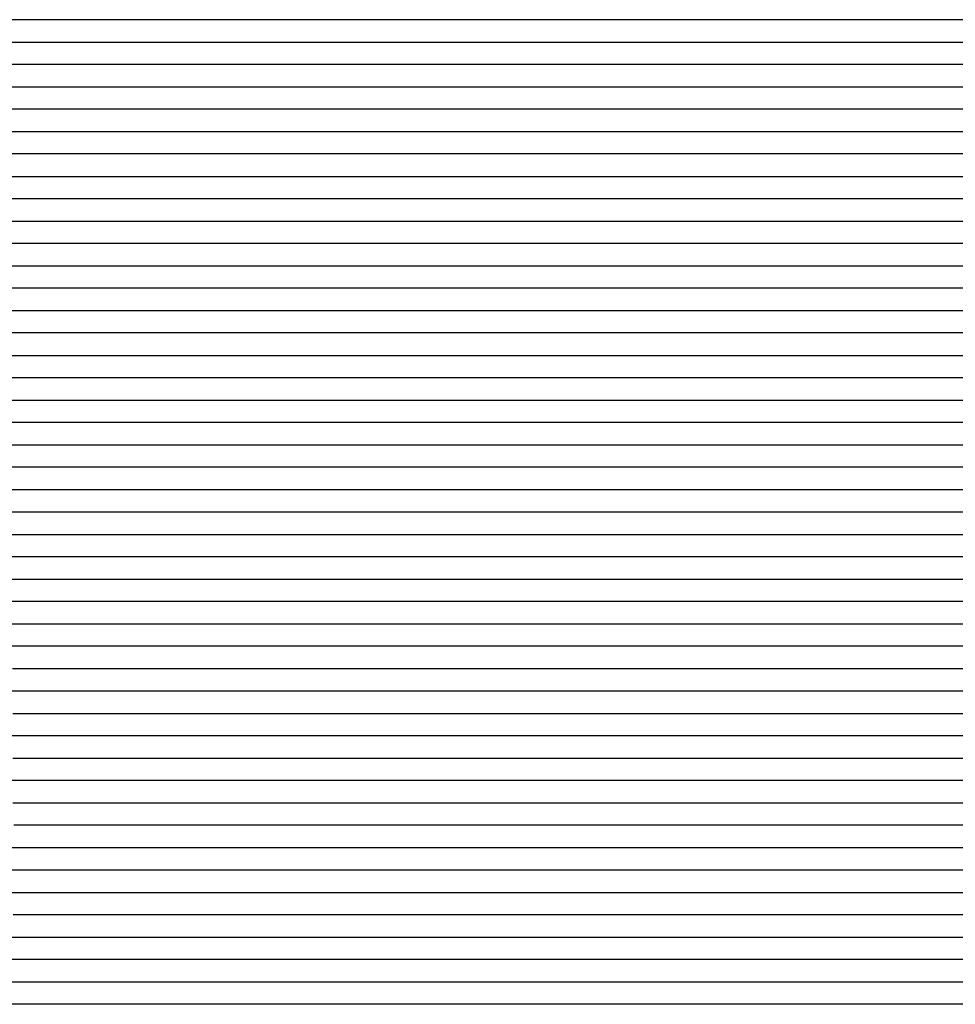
# Model space of a CAD drawing. Extents: x -4 to 4.3, y -2 to 2.5.
# Tile 17 of 108: x -1.93 to -1.4, y -0.86 to -0.31. Entities that reach past the tile are written whole.
import ezdxf

# ---------------------------------------------------------------- set-up
doc = ezdxf.new("R2010")
doc.units = 0

msp = doc.modelspace()

# ---------------------------------------------------------------- linework, layer by layer
at = {"layer": 'Default', "color": 72, "linetype": 'CONTINUOUS'}
for p, q in [((-1.836301, -0.31246, -0.128001), (-1.930037, -0.31246, -0.128)), ((-1.820811, -0.31246, -0.128659), (-1.836301, -0.31246, -0.128001)), ((-1.80544, -0.31246, -0.130689), (-1.820811, -0.31246, -0.128659)), ((-1.790223, -0.31246, -0.133468), (-1.80544, -0.31246, -0.130689)), ((-1.775224, -0.31246, -0.136961), (-1.790223, -0.31246, -0.133468)), ((-1.760363, -0.31246, -0.141302), (-1.775224, -0.31246, -0.136961)), ((-1.75086, -0.31246, -0.144564), (-1.760363, -0.31246, -0.141302)), ((-1.740847, -0.31246, -0.131494), (-1.75086, -0.31246, -0.144564)), ((-1.733959, -0.31246, -0.123244), (-1.740847, -0.31246, -0.131494)), ((-1.727071, -0.31246, -0.117335), (-1.733959, -0.31246, -0.123244)), ((-1.712205, -0.31246, -0.109378), (-1.727071, -0.31246, -0.117335)), ((-1.696637, -0.31246, -0.104338), (-1.712205, -0.31246, -0.109378)), ((-1.681012, -0.31246, -0.103), (-1.696637, -0.31246, -0.104338)), ((-1.165642, -0.31246, -0.103516), (-1.681012, -0.31246, -0.103)), ((-1.949211, -0.32496, -0.128266), (-1.839905, -0.32496, -0.128012)), ((-1.839905, -0.32496, -0.128012), (-1.82428, -0.32496, -0.128559)), ((-1.82428, -0.32496, -0.128559), (-1.808665, -0.32496, -0.130443)), ((-1.808665, -0.32496, -0.130443), (-1.793152, -0.32496, -0.133469)), ((-1.793152, -0.32496, -0.133469), (-1.777816, -0.32496, -0.137185)), ((-1.777816, -0.32496, -0.137185), (-1.762631, -0.32496, -0.141506)), ((-1.762631, -0.32496, -0.141506), (-1.751359, -0.32496, -0.145561)), ((-1.751359, -0.32496, -0.145561), (-1.749481, -0.32496, -0.142335)), ((-1.749481, -0.32496, -0.142335), (-1.747602, -0.32496, -0.138113)), ((-1.747602, -0.32496, -0.138113), (-1.741251, -0.32496, -0.127824)), ((-1.741251, -0.32496, -0.127824), (-1.733043, -0.32496, -0.11897)), ((-1.733043, -0.32496, -0.11897), (-1.722421, -0.32496, -0.111372)), ((-1.722421, -0.32496, -0.111372), (-1.709712, -0.32496, -0.105931)), ((-1.709712, -0.32496, -0.105931), (-1.695348, -0.32496, -0.103381)), ((-1.695348, -0.32496, -0.103381), (-1.195594, -0.32496, -0.103)), ((-1.836193, -0.33746, -0.128122), (-1.945531, -0.33746, -0.128043)), ((-1.820775, -0.33746, -0.129183), (-1.836193, -0.33746, -0.128122)), ((-1.805465, -0.33746, -0.131697), (-1.820775, -0.33746, -0.129183)), ((-1.790327, -0.33746, -0.134785), (-1.805465, -0.33746, -0.131697)), ((-1.775387, -0.33746, -0.138606), (-1.790327, -0.33746, -0.134785)), ((-1.760882, -0.33746, -0.143047), (-1.775387, -0.33746, -0.138606)), ((-1.756843, -0.33746, -0.144664), (-1.760882, -0.33746, -0.143047)), ((-1.752804, -0.33746, -0.146068), (-1.756843, -0.33746, -0.144664)), ((-1.74272, -0.33746, -0.12937), (-1.752804, -0.33746, -0.146068)), ((-1.735864, -0.33746, -0.121256), (-1.74272, -0.33746, -0.12937)), ((-1.729008, -0.33746, -0.115343), (-1.735864, -0.33746, -0.121256)), ((-1.713803, -0.33746, -0.107034), (-1.729008, -0.33746, -0.115343)), ((-1.698182, -0.33746, -0.10334), (-1.713803, -0.33746, -0.107034)), ((-1.682557, -0.33746, -0.103), (-1.698182, -0.33746, -0.10334)), ((-1.182632, -0.33746, -0.103235), (-1.682557, -0.33746, -0.103)), ((-1.949061, -0.34996, -0.128073), (-1.839716, -0.34996, -0.128118)), ((-1.839716, -0.34996, -0.128118), (-1.824092, -0.34996, -0.1293)), ((-1.824092, -0.34996, -0.1293), (-1.808511, -0.34996, -0.131525)), ((-1.808511, -0.34996, -0.131525), (-1.793043, -0.34996, -0.134796)), ((-1.793043, -0.34996, -0.134796), (-1.777756, -0.34996, -0.138683)), ((-1.777756, -0.34996, -0.138683), (-1.762613, -0.34996, -0.143479)), ((-1.762613, -0.34996, -0.143479), (-1.755165, -0.34996, -0.144554)), ((-1.755165, -0.34996, -0.144554), (-1.753303, -0.34996, -0.140133)), ((-1.753303, -0.34996, -0.140133), (-1.751441, -0.34996, -0.136494)), ((-1.751441, -0.34996, -0.136494), (-1.747717, -0.34996, -0.130626)), ((-1.747717, -0.34996, -0.130626), (-1.739345, -0.34996, -0.121254)), ((-1.739345, -0.34996, -0.121254), (-1.728935, -0.34996, -0.113692)), ((-1.728935, -0.34996, -0.113692), (-1.716294, -0.34996, -0.108132)), ((-1.716294, -0.34996, -0.108132), (-1.701992, -0.34996, -0.103943)), ((-1.701992, -0.34996, -0.103943), (-1.686996, -0.34996, -0.103)), ((-1.686996, -0.34996, -0.103), (-1.202652, -0.34996, -0.103)), ((-1.840828, -0.36246, -0.128092), (-1.950157, -0.36246, -0.128046)), ((-1.825414, -0.36246, -0.129278), (-1.840828, -0.36246, -0.128092)), ((-1.810135, -0.36246, -0.131813), (-1.825414, -0.36246, -0.129278)), ((-1.794991, -0.36246, -0.135057), (-1.810135, -0.36246, -0.131813)), ((-1.780152, -0.36246, -0.138825), (-1.794991, -0.36246, -0.135057)), ((-1.765444, -0.36246, -0.143676), (-1.780152, -0.36246, -0.138825)), ((-1.758744, -0.36246, -0.146123), (-1.765444, -0.36246, -0.143676)), ((-1.753413, -0.36246, -0.134892), (-1.758744, -0.36246, -0.146123)), ((-1.748083, -0.36246, -0.126953), (-1.753413, -0.36246, -0.134892)), ((-1.741068, -0.36246, -0.119437), (-1.748083, -0.36246, -0.126953)), ((-1.734054, -0.36246, -0.113932), (-1.741068, -0.36246, -0.119437)), ((-1.71871, -0.36246, -0.106407), (-1.734054, -0.36246, -0.113932)), ((-1.70309, -0.36246, -0.103404), (-1.71871, -0.36246, -0.106407)), ((-1.687465, -0.36246, -0.103), (-1.70309, -0.36246, -0.103404)), ((-1.187921, -0.36246, -0.103479), (-1.687465, -0.36246, -0.103)), ((-1.964525, -0.37496, -0.128457), (-1.855224, -0.37496, -0.128)), ((-1.855224, -0.37496, -0.128), (-1.839599, -0.37496, -0.128289)), ((-1.839599, -0.37496, -0.128289), (-1.823977, -0.37496, -0.129917)), ((-1.823977, -0.37496, -0.129917), (-1.808436, -0.37496, -0.132776)), ((-1.808436, -0.37496, -0.132776), (-1.777842, -0.37496, -0.14038)), ((-1.777842, -0.37496, -0.14038), (-1.762746, -0.37496, -0.145755)), ((-1.762746, -0.37496, -0.145755), (-1.760906, -0.37496, -0.144975)), ((-1.760906, -0.37496, -0.144975), (-1.759066, -0.37496, -0.140658)), ((-1.759066, -0.37496, -0.140658), (-1.755386, -0.37496, -0.13406)), ((-1.755386, -0.37496, -0.13406), (-1.748026, -0.37496, -0.12488)), ((-1.748026, -0.37496, -0.12488), (-1.738252, -0.37496, -0.116674)), ((-1.738252, -0.37496, -0.116674), (-1.726286, -0.37496, -0.10916)), ((-1.726286, -0.37496, -0.10916), (-1.713054, -0.37496, -0.104552)), ((-1.713054, -0.37496, -0.104552), (-1.698298, -0.37496, -0.103)), ((-1.698298, -0.37496, -0.103), (-1.214008, -0.37496, -0.103)), ((-1.845065, -0.38746, -0.128278), (-1.954382, -0.38746, -0.128)), ((-1.829641, -0.38746, -0.12958), (-1.845065, -0.38746, -0.128278)), ((-1.814373, -0.38746, -0.132054), (-1.829641, -0.38746, -0.12958)), ((-1.799279, -0.38746, -0.135339), (-1.814373, -0.38746, -0.132054)), ((-1.777647, -0.38746, -0.141315), (-1.799279, -0.38746, -0.135339)), ((-1.770999, -0.38746, -0.143685), (-1.777647, -0.38746, -0.141315)), ((-1.7618, -0.38746, -0.138009), (-1.770999, -0.38746, -0.143685)), ((-1.749821, -0.38746, -0.12156), (-1.7618, -0.38746, -0.138009)), ((-1.742469, -0.38746, -0.115402), (-1.749821, -0.38746, -0.12156)), ((-1.735116, -0.38746, -0.110903), (-1.742469, -0.38746, -0.115402)), ((-1.719625, -0.38746, -0.105341), (-1.735116, -0.38746, -0.110903)), ((-1.704002, -0.38746, -0.10328), (-1.719625, -0.38746, -0.105341)), ((-1.688377, -0.38746, -0.103), (-1.704002, -0.38746, -0.10328)), ((-1.204179, -0.38746, -0.103423), (-1.688377, -0.38746, -0.103)), ((-1.963406, -0.39996, -0.128104), (-1.854074, -0.39996, -0.128048)), ((-1.854074, -0.39996, -0.128048), (-1.838449, -0.39996, -0.128824)), ((-1.838449, -0.39996, -0.128824), (-1.822843, -0.39996, -0.130978)), ((-1.822843, -0.39996, -0.130978), (-1.807365, -0.39996, -0.134157)), ((-1.807365, -0.39996, -0.134157), (-1.79206, -0.39996, -0.13807)), ((-1.79206, -0.39996, -0.13807), (-1.776921, -0.39996, -0.142623)), ((-1.776921, -0.39996, -0.142623), (-1.76944, -0.39996, -0.145432)), ((-1.76944, -0.39996, -0.145432), (-1.765699, -0.39996, -0.144738)), ((-1.765699, -0.39996, -0.144738), (-1.763829, -0.39996, -0.140044)), ((-1.763829, -0.39996, -0.140044), (-1.761959, -0.39996, -0.136209)), ((-1.761959, -0.39996, -0.136209), (-1.755109, -0.39996, -0.125913)), ((-1.755109, -0.39996, -0.125913), (-1.746455, -0.39996, -0.117241)), ((-1.746455, -0.39996, -0.117241), (-1.735418, -0.39996, -0.109973)), ((-1.735418, -0.39996, -0.109973), (-1.722368, -0.39996, -0.104996)), ((-1.722368, -0.39996, -0.104996), (-1.707769, -0.39996, -0.103025)), ((-1.707769, -0.39996, -0.103025), (-1.239159, -0.39996, -0.103)), ((-1.850976, -0.41246, -0.128238), (-1.960296, -0.41246, -0.128003)), ((-1.835582, -0.41246, -0.129507), (-1.850976, -0.41246, -0.128238)), ((-1.820295, -0.41246, -0.132166), (-1.835582, -0.41246, -0.129507)), ((-1.80521, -0.41246, -0.135356), (-1.820295, -0.41246, -0.132166)), ((-1.790316, -0.41246, -0.139378), (-1.80521, -0.41246, -0.135356)), ((-1.775791, -0.41246, -0.143983), (-1.790316, -0.41246, -0.139378)), ((-1.768997, -0.41246, -0.14667), (-1.775791, -0.41246, -0.143983)), ((-1.763055, -0.41246, -0.134365), (-1.768997, -0.41246, -0.14667)), ((-1.757113, -0.41246, -0.126594), (-1.763055, -0.41246, -0.134365)), ((-1.743297, -0.41246, -0.114798), (-1.757113, -0.41246, -0.126594)), ((-1.728045, -0.41246, -0.106743), (-1.743297, -0.41246, -0.114798)), ((-1.712423, -0.41246, -0.103266), (-1.728045, -0.41246, -0.106743)), ((-1.696798, -0.41246, -0.103), (-1.712423, -0.41246, -0.103266)), ((-1.228104, -0.41246, -0.103), (-1.696798, -0.41246, -0.103)), ((-1.963481, -0.42496, -0.12802), (-1.869747, -0.42496, -0.128)), ((-1.869747, -0.42496, -0.128), (-1.854122, -0.42496, -0.128219)), ((-1.854122, -0.42496, -0.128219), (-1.838498, -0.42496, -0.129575)), ((-1.838498, -0.42496, -0.129575), (-1.822932, -0.42496, -0.132061)), ((-1.822932, -0.42496, -0.132061), (-1.807502, -0.42496, -0.135494)), ((-1.807502, -0.42496, -0.135494), (-1.79225, -0.42496, -0.139552)), ((-1.79225, -0.42496, -0.139552), (-1.773448, -0.42496, -0.145998)), ((-1.773448, -0.42496, -0.145998), (-1.771596, -0.42496, -0.143187)), ((-1.771596, -0.42496, -0.143187), (-1.769745, -0.42496, -0.138917)), ((-1.769745, -0.42496, -0.138917), (-1.762339, -0.42496, -0.127117)), ((-1.762339, -0.42496, -0.127117), (-1.754033, -0.42496, -0.118569)), ((-1.754033, -0.42496, -0.118569), (-1.743144, -0.42496, -0.11119)), ((-1.743144, -0.42496, -0.11119), (-1.730209, -0.42496, -0.106096)), ((-1.730209, -0.42496, -0.106096), (-1.71567, -0.42496, -0.103743)), ((-1.71567, -0.42496, -0.103743), (-1.700246, -0.42496, -0.103)), ((-1.700246, -0.42496, -0.103), (-1.247139, -0.42496, -0.103)), ((-1.852683, -0.43746, -0.128327), (-1.961955, -0.43746, -0.128)), ((-1.837308, -0.43746, -0.130071), (-1.852683, -0.43746, -0.128327)), ((-1.822101, -0.43746, -0.132824), (-1.837308, -0.43746, -0.130071)), ((-1.807044, -0.43746, -0.136381), (-1.822101, -0.43746, -0.132824)), ((-1.792221, -0.43746, -0.140491), (-1.807044, -0.43746, -0.136381)), ((-1.782366, -0.43746, -0.143822), (-1.792221, -0.43746, -0.140491)), ((-1.779081, -0.43746, -0.145175), (-1.782366, -0.43746, -0.143822)), ((-1.771448, -0.43746, -0.140264), (-1.779081, -0.43746, -0.145175)), ((-1.765679, -0.43746, -0.12996), (-1.771448, -0.43746, -0.140264)), ((-1.759911, -0.43746, -0.122807), (-1.765679, -0.43746, -0.12996)), ((-1.752678, -0.43746, -0.116201), (-1.759911, -0.43746, -0.122807)), ((-1.745445, -0.43746, -0.111339), (-1.752678, -0.43746, -0.116201)), ((-1.729946, -0.43746, -0.105009), (-1.745445, -0.43746, -0.111339)), ((-1.714321, -0.43746, -0.103015), (-1.729946, -0.43746, -0.105009)), ((-1.245639, -0.43746, -0.103064), (-1.714321, -0.43746, -0.103015)), ((-1.979763, -0.44996, -0.128269), (-1.870437, -0.44996, -0.128002)), ((-1.870437, -0.44996, -0.128002), (-1.854812, -0.44996, -0.128449)), ((-1.854812, -0.44996, -0.128449), (-1.839194, -0.44996, -0.130209)), ((-1.839194, -0.44996, -0.130209), (-1.823667, -0.44996, -0.133208)), ((-1.823667, -0.44996, -0.133208), (-1.808325, -0.44996, -0.136852)), ((-1.808325, -0.44996, -0.136852), (-1.793123, -0.44996, -0.14107)), ((-1.793123, -0.44996, -0.14107), (-1.778067, -0.44996, -0.143633)), ((-1.778067, -0.44996, -0.143633), (-1.776142, -0.44996, -0.139211)), ((-1.776142, -0.44996, -0.139211), (-1.774216, -0.44996, -0.135556)), ((-1.774216, -0.44996, -0.135556), (-1.770365, -0.44996, -0.129647)), ((-1.770365, -0.44996, -0.129647), (-1.762664, -0.44996, -0.121069)), ((-1.762664, -0.44996, -0.121069), (-1.752225, -0.44996, -0.113363)), ((-1.752225, -0.44996, -0.113363), (-1.739654, -0.44996, -0.107837)), ((-1.739654, -0.44996, -0.107837), (-1.72535, -0.44996, -0.103998)), ((-1.72535, -0.44996, -0.103998), (-1.710259, -0.44996, -0.103)), ((-1.710259, -0.44996, -0.103), (-1.257168, -0.44996, -0.103)), ((-1.858662, -0.46246, -0.128457), (-1.967947, -0.46246, -0.128)), ((-1.843283, -0.46246, -0.13005), (-1.858662, -0.46246, -0.128457)), ((-1.828052, -0.46246, -0.132788), (-1.843283, -0.46246, -0.13005)), ((-1.81303, -0.46246, -0.136226), (-1.828052, -0.46246, -0.132788)), ((-1.792057, -0.46246, -0.142365), (-1.81303, -0.46246, -0.136226)), ((-1.786012, -0.46246, -0.144702), (-1.792057, -0.46246, -0.142365)), ((-1.777794, -0.46246, -0.137973), (-1.786012, -0.46246, -0.144702)), ((-1.77144, -0.46246, -0.1277), (-1.777794, -0.46246, -0.137973)), ((-1.765087, -0.46246, -0.120565), (-1.77144, -0.46246, -0.1277)), ((-1.750371, -0.46246, -0.110034), (-1.765087, -0.46246, -0.120565)), ((-1.734801, -0.46246, -0.104479), (-1.750371, -0.46246, -0.110034)), ((-1.719176, -0.46246, -0.103165), (-1.734801, -0.46246, -0.104479)), ((-1.703551, -0.46246, -0.103), (-1.719176, -0.46246, -0.103165)), ((-1.266089, -0.46246, -0.103185), (-1.703551, -0.46246, -0.103)), ((-1.979967, -0.47496, -0.128073), (-1.870619, -0.47496, -0.128033)), ((-1.870619, -0.47496, -0.128033), (-1.854994, -0.47496, -0.128981)), ((-1.854994, -0.47496, -0.128981), (-1.839398, -0.47496, -0.131114)), ((-1.839398, -0.47496, -0.131114), (-1.80864, -0.47496, -0.138231)), ((-1.80864, -0.47496, -0.138231), (-1.793475, -0.47496, -0.14305)), ((-1.793475, -0.47496, -0.14305), (-1.782307, -0.47496, -0.14726)), ((-1.782307, -0.47496, -0.14726), (-1.780445, -0.47496, -0.143916)), ((-1.780445, -0.47496, -0.143916), (-1.778584, -0.47496, -0.13941)), ((-1.778584, -0.47496, -0.13941), (-1.772619, -0.47496, -0.129134)), ((-1.772619, -0.47496, -0.129134), (-1.764775, -0.47496, -0.120133)), ((-1.764775, -0.47496, -0.120133), (-1.754509, -0.47496, -0.112255)), ((-1.754509, -0.47496, -0.112255), (-1.742113, -0.47496, -0.106405)), ((-1.742113, -0.47496, -0.106405), (-1.727983, -0.47496, -0.103319)), ((-1.727983, -0.47496, -0.103319), (-1.290846, -0.47496, -0.103)), ((-1.872748, -0.48746, -0.128026), (-1.982096, -0.48746, -0.128096)), ((-1.857317, -0.48746, -0.128939), (-1.872748, -0.48746, -0.128026)), ((-1.841992, -0.48746, -0.131375), (-1.857317, -0.48746, -0.128939)), ((-1.826832, -0.48746, -0.134392), (-1.841992, -0.48746, -0.131375)), ((-1.81191, -0.48746, -0.138116), (-1.826832, -0.48746, -0.134392)), ((-1.797196, -0.48746, -0.142684), (-1.81191, -0.48746, -0.138116)), ((-1.788579, -0.48746, -0.145795), (-1.797196, -0.48746, -0.142684)), ((-1.778408, -0.48746, -0.13041), (-1.788579, -0.48746, -0.145795)), ((-1.771488, -0.48746, -0.122341), (-1.778408, -0.48746, -0.13041)), ((-1.764568, -0.48746, -0.116527), (-1.771488, -0.48746, -0.122341)), ((-1.749543, -0.48746, -0.108651), (-1.764568, -0.48746, -0.116527)), ((-1.733964, -0.48746, -0.104207), (-1.749543, -0.48746, -0.108651)), ((-1.718339, -0.48746, -0.103), (-1.733964, -0.48746, -0.104207)), ((-1.280904, -0.48746, -0.103198), (-1.718339, -0.48746, -0.103)), ((-1.993582, -0.49996, -0.128491), (-1.884259, -0.49996, -0.128)), ((-1.884259, -0.49996, -0.128), (-1.868634, -0.49996, -0.128302)), ((-1.868634, -0.49996, -0.128302), (-1.853012, -0.49996, -0.129882)), ((-1.853012, -0.49996, -0.129882), (-1.837466, -0.49996, -0.132609)), ((-1.837466, -0.49996, -0.132609), (-1.822076, -0.49996, -0.136208)), ((-1.822076, -0.49996, -0.136208), (-1.806861, -0.49996, -0.140427)), ((-1.806861, -0.49996, -0.140427), (-1.791804, -0.49996, -0.145795)), ((-1.791804, -0.49996, -0.145795), (-1.788125, -0.49996, -0.144663)), ((-1.788125, -0.49996, -0.144663), (-1.786285, -0.49996, -0.140061)), ((-1.786285, -0.49996, -0.140061), (-1.784446, -0.49996, -0.136288)), ((-1.784446, -0.49996, -0.136288), (-1.777087, -0.49996, -0.12537)), ((-1.777087, -0.49996, -0.12537), (-1.768354, -0.49996, -0.116834)), ((-1.768354, -0.49996, -0.116834), (-1.757181, -0.49996, -0.109681)), ((-1.757181, -0.49996, -0.109681), (-1.744021, -0.49996, -0.104872)), ((-1.744021, -0.49996, -0.104872), (-1.729345, -0.49996, -0.103116)), ((-1.729345, -0.49996, -0.103116), (-1.307581, -0.49996, -0.103)), ((-1.873321, -0.51246, -0.128265), (-1.982644, -0.51246, -0.128)), ((-1.857933, -0.51246, -0.129496), (-1.873321, -0.51246, -0.128265)), ((-1.842677, -0.51246, -0.132182), (-1.857933, -0.51246, -0.129496)), ((-1.827644, -0.51246, -0.13551), (-1.842677, -0.51246, -0.132182)), ((-1.812781, -0.51246, -0.139721), (-1.827644, -0.51246, -0.13551)), ((-1.798299, -0.51246, -0.144416), (-1.812781, -0.51246, -0.139721)), ((-1.794348, -0.51246, -0.146016), (-1.798299, -0.51246, -0.144416)), ((-1.790398, -0.51246, -0.141392), (-1.794348, -0.51246, -0.146016)), ((-1.784042, -0.51246, -0.13055), (-1.790398, -0.51246, -0.141392)), ((-1.777687, -0.51246, -0.123297), (-1.784042, -0.51246, -0.13055)), ((-1.763562, -0.51246, -0.113199), (-1.777687, -0.51246, -0.123297)), ((-1.748188, -0.51246, -0.105927), (-1.763562, -0.51246, -0.113199)), ((-1.732563, -0.51246, -0.103095), (-1.748188, -0.51246, -0.105927)), ((-1.716938, -0.51246, -0.103), (-1.732563, -0.51246, -0.103095)), ((-1.295404, -0.51246, -0.10324), (-1.716938, -0.51246, -0.103)), ((-1.994932, -0.52496, -0.128141), (-1.885587, -0.52496, -0.128012)), ((-1.885587, -0.52496, -0.128012), (-1.869962, -0.52496, -0.128646)), ((-1.869962, -0.52496, -0.128646), (-1.85435, -0.52496, -0.130543)), ((-1.85435, -0.52496, -0.130543), (-1.838839, -0.52496, -0.133682)), ((-1.838839, -0.52496, -0.133682), (-1.823525, -0.52496, -0.137386)), ((-1.823525, -0.52496, -0.137386), (-1.808337, -0.52496, -0.141829)), ((-1.808337, -0.52496, -0.141829), (-1.79709, -0.52496, -0.145896)), ((-1.79709, -0.52496, -0.145896), (-1.795216, -0.52496, -0.145006)), ((-1.795216, -0.52496, -0.145006), (-1.793341, -0.52496, -0.140294)), ((-1.793341, -0.52496, -0.140294), (-1.787565, -0.52496, -0.130079)), ((-1.787565, -0.52496, -0.130079), (-1.779874, -0.52496, -0.121051)), ((-1.779874, -0.52496, -0.121051), (-1.769742, -0.52496, -0.113106)), ((-1.769742, -0.52496, -0.113106), (-1.757446, -0.52496, -0.107165)), ((-1.757446, -0.52496, -0.107165), (-1.743377, -0.52496, -0.103979)), ((-1.743377, -0.52496, -0.103979), (-1.728138, -0.52496, -0.103)), ((-1.728138, -0.52496, -0.103), (-1.32192, -0.52496, -0.103)), ((-1.878431, -0.53746, -0.12825), (-1.987748, -0.53746, -0.128005)), ((-1.86305, -0.53746, -0.129558), (-1.878431, -0.53746, -0.12825)), ((-1.847788, -0.53746, -0.132289), (-1.86305, -0.53746, -0.129558)), ((-1.832704, -0.53746, -0.135599), (-1.847788, -0.53746, -0.132289)), ((-1.817913, -0.53746, -0.139595), (-1.832704, -0.53746, -0.135599)), ((-1.81092, -0.53746, -0.141976), (-1.817913, -0.53746, -0.139595)), ((-1.807423, -0.53746, -0.143023), (-1.81092, -0.53746, -0.141976)), ((-1.803927, -0.53746, -0.1443), (-1.807423, -0.53746, -0.143023)), ((-1.794796, -0.53746, -0.139752), (-1.803927, -0.53746, -0.1443)), ((-1.783533, -0.53746, -0.124111), (-1.794796, -0.53746, -0.139752)), ((-1.776367, -0.53746, -0.117221), (-1.783533, -0.53746, -0.124111)), ((-1.769202, -0.53746, -0.112152), (-1.776367, -0.53746, -0.117221)), ((-1.753746, -0.53746, -0.105439), (-1.769202, -0.53746, -0.112152)), ((-1.738121, -0.53746, -0.103118), (-1.753746, -0.53746, -0.105439)), ((-1.722496, -0.53746, -0.103), (-1.738121, -0.53746, -0.103118)), ((-1.316424, -0.53746, -0.103486), (-1.722496, -0.53746, -0.103)), ((-1.994881, -0.54996, -0.128053), (-1.885519, -0.54996, -0.128038)), ((-1.885519, -0.54996, -0.128038), (-1.869894, -0.54996, -0.129133)), ((-1.869894, -0.54996, -0.129133), (-1.854307, -0.54996, -0.131473)), ((-1.854307, -0.54996, -0.131473), (-1.823587, -0.54996, -0.13868)), ((-1.823587, -0.54996, -0.13868), (-1.808436, -0.54996, -0.143683)), ((-1.808436, -0.54996, -0.143683), (-1.801017, -0.54996, -0.143102)), ((-1.801017, -0.54996, -0.143102), (-1.799163, -0.54996, -0.138884)), ((-1.799163, -0.54996, -0.138884), (-1.797308, -0.54996, -0.135363)), ((-1.797308, -0.54996, -0.135363), (-1.793599, -0.54996, -0.129621)), ((-1.793599, -0.54996, -0.129621), (-1.78512, -0.54996, -0.120219)), ((-1.78512, -0.54996, -0.120219), (-1.774656, -0.54996, -0.112643)), ((-1.774656, -0.54996, -0.112643), (-1.762, -0.54996, -0.107186)), ((-1.762, -0.54996, -0.107186), (-1.747652, -0.54996, -0.103951)), ((-1.747652, -0.54996, -0.103951), (-1.732409, -0.54996, -0.103)), ((-1.732409, -0.54996, -0.103), (-1.341815, -0.54996, -0.103)), ((-1.881806, -0.56246, -0.128341), (-1.991079, -0.56246, -0.128)), ((-1.866406, -0.56246, -0.130073), (-1.881806, -0.56246, -0.128341)), ((-1.851154, -0.56246, -0.132692), (-1.866406, -0.56246, -0.130073)), ((-1.836104, -0.56246, -0.136039), (-1.851154, -0.56246, -0.132692)), ((-1.814947, -0.56246, -0.142105), (-1.836104, -0.56246, -0.136039)), ((-1.808735, -0.56246, -0.144459), (-1.814947, -0.56246, -0.142105)), ((-1.800586, -0.56246, -0.138244), (-1.808735, -0.56246, -0.144459)), ((-1.794254, -0.56246, -0.127886), (-1.800586, -0.56246, -0.138244)), ((-1.787923, -0.56246, -0.120706), (-1.794254, -0.56246, -0.127886)), ((-1.773231, -0.56246, -0.110087), (-1.787923, -0.56246, -0.120706)), ((-1.757668, -0.56246, -0.10445), (-1.773231, -0.56246, -0.110087)), ((-1.742043, -0.56246, -0.10306), (-1.757668, -0.56246, -0.10445)), ((-1.726418, -0.56246, -0.103), (-1.742043, -0.56246, -0.10306)), ((-1.33593, -0.56246, -0.103342), (-1.726418, -0.56246, -0.103)), ((-2.008953, -0.57496, -0.128296), (-1.899605, -0.57496, -0.128)), ((-1.899605, -0.57496, -0.128), (-1.88398, -0.57496, -0.128355)), ((-1.88398, -0.57496, -0.128355), (-1.868359, -0.57496, -0.130012)), ((-1.868359, -0.57496, -0.130012), (-1.852822, -0.57496, -0.132776)), ((-1.852822, -0.57496, -0.132776), (-1.837438, -0.57496, -0.136318)), ((-1.837438, -0.57496, -0.136318), (-1.822211, -0.57496, -0.140499)), ((-1.822211, -0.57496, -0.140499), (-1.807144, -0.57496, -0.143361)), ((-1.807144, -0.57496, -0.143361), (-1.805225, -0.57496, -0.13907)), ((-1.805225, -0.57496, -0.13907), (-1.803306, -0.57496, -0.135507)), ((-1.803306, -0.57496, -0.135507), (-1.799469, -0.57496, -0.129729)), ((-1.799469, -0.57496, -0.129729), (-1.791794, -0.57496, -0.121328)), ((-1.791794, -0.57496, -0.121328), (-1.781255, -0.57496, -0.113718)), ((-1.781255, -0.57496, -0.113718), (-1.768587, -0.57496, -0.107995)), ((-1.768587, -0.57496, -0.107995), (-1.754348, -0.57496, -0.103904)), ((-1.754348, -0.57496, -0.103904), (-1.73933, -0.57496, -0.103)), ((-1.73933, -0.57496, -0.103), (-1.364358, -0.57496, -0.103)), ((-1.884107, -0.58746, -0.128497), (-1.993364, -0.58746, -0.128)), ((-1.86875, -0.58746, -0.130331), (-1.884107, -0.58746, -0.128497)), ((-1.85354, -0.58746, -0.133186), (-1.86875, -0.58746, -0.130331)), ((-1.838482, -0.58746, -0.136729), (-1.85354, -0.58746, -0.133186)), ((-1.82375, -0.58746, -0.140809), (-1.838482, -0.58746, -0.136729)), ((-1.813966, -0.58746, -0.144203), (-1.82375, -0.58746, -0.140809)), ((-1.797812, -0.58746, -0.123621), (-1.813966, -0.58746, -0.144203)), ((-1.791116, -0.58746, -0.117291), (-1.797812, -0.58746, -0.123621)), ((-1.776053, -0.58746, -0.108235), (-1.791116, -0.58746, -0.117291)), ((-1.760455, -0.58746, -0.103936), (-1.776053, -0.58746, -0.108235)), ((-1.74483, -0.58746, -0.10301), (-1.760455, -0.58746, -0.103936)), ((-1.354331, -0.58746, -0.103354), (-1.74483, -0.58746, -0.10301)), ((-2.008171, -0.59996, -0.128018), (-1.898804, -0.59996, -0.12805)), ((-1.898804, -0.59996, -0.12805), (-1.883179, -0.59996, -0.128908)), ((-1.883179, -0.59996, -0.128908), (-1.867578, -0.59996, -0.131111)), ((-1.867578, -0.59996, -0.131111), (-1.852106, -0.59996, -0.13407)), ((-1.852106, -0.59996, -0.13407), (-1.836759, -0.59996, -0.137838)), ((-1.836759, -0.59996, -0.137838), (-1.821585, -0.59996, -0.142281)), ((-1.821585, -0.59996, -0.142281), (-1.814087, -0.59996, -0.145015)), ((-1.814087, -0.59996, -0.145015), (-1.812213, -0.59996, -0.142347)), ((-1.812213, -0.59996, -0.142347), (-1.810339, -0.59996, -0.138472)), ((-1.810339, -0.59996, -0.138472), (-1.80659, -0.59996, -0.132358)), ((-1.80659, -0.59996, -0.132358), (-1.798422, -0.59996, -0.123043)), ((-1.798422, -0.59996, -0.123043), (-1.788121, -0.59996, -0.114603)), ((-1.788121, -0.59996, -0.114603), (-1.776034, -0.59996, -0.107877)), ((-1.776034, -0.59996, -0.107877), (-1.762381, -0.59996, -0.103908)), ((-1.762381, -0.59996, -0.103908), (-1.747377, -0.59996, -0.103)), ((-1.747377, -0.59996, -0.103), (-1.372406, -0.59996, -0.103)), ((-1.900638, -0.61246, -0.128059), (-2.00998, -0.61246, -0.128017)), ((-1.885146, -0.61246, -0.129051), (-1.900638, -0.61246, -0.128059)), ((-1.869816, -0.61246, -0.131071), (-1.885146, -0.61246, -0.129051)), ((-1.83964, -0.61246, -0.137559), (-1.869816, -0.61246, -0.131071)), ((-1.821182, -0.61246, -0.143198), (-1.83964, -0.61246, -0.137559)), ((-1.817596, -0.61246, -0.144601), (-1.821182, -0.61246, -0.143198)), ((-1.812128, -0.61246, -0.134015), (-1.817596, -0.61246, -0.144601)), ((-1.806659, -0.61246, -0.126281), (-1.812128, -0.61246, -0.134015)), ((-1.799559, -0.61246, -0.119037), (-1.806659, -0.61246, -0.126281)), ((-1.792459, -0.61246, -0.113744), (-1.799559, -0.61246, -0.119037)), ((-1.777088, -0.61246, -0.106689), (-1.792459, -0.61246, -0.113744)), ((-1.761486, -0.61246, -0.103838), (-1.777088, -0.61246, -0.106689)), ((-1.745861, -0.61246, -0.103), (-1.761486, -0.61246, -0.103838)), ((-1.370995, -0.61246, -0.103291), (-1.745861, -0.61246, -0.103)), ((-2.007731, -0.62496, -0.128), (-1.898357, -0.62496, -0.128158)), ((-1.898357, -0.62496, -0.128158), (-1.882733, -0.62496, -0.129639)), ((-1.882733, -0.62496, -0.129639), (-1.867177, -0.62496, -0.132023)), ((-1.867177, -0.62496, -0.132023), (-1.851733, -0.62496, -0.135191)), ((-1.851733, -0.62496, -0.135191), (-1.836426, -0.62496, -0.139259)), ((-1.836426, -0.62496, -0.139259), (-1.821325, -0.62496, -0.144097)), ((-1.821325, -0.62496, -0.144097), (-1.817605, -0.62496, -0.142754)), ((-1.817605, -0.62496, -0.142754), (-1.815745, -0.62496, -0.138473)), ((-1.815745, -0.62496, -0.138473), (-1.813885, -0.62496, -0.134896)), ((-1.813885, -0.62496, -0.134896), (-1.806445, -0.62496, -0.124366)), ((-1.806445, -0.62496, -0.124366), (-1.797429, -0.62496, -0.11591)), ((-1.797429, -0.62496, -0.11591), (-1.786031, -0.62496, -0.108966)), ((-1.786031, -0.62496, -0.108966), (-1.772688, -0.62496, -0.104436)), ((-1.772688, -0.62496, -0.104436), (-1.757893, -0.62496, -0.103)), ((-1.757893, -0.62496, -0.103), (-1.382966, -0.62496, -0.103008)), ((-1.909495, -0.63746, -0.128005), (-2.018852, -0.63746, -0.128019)), ((-1.893985, -0.63746, -0.128732), (-1.909495, -0.63746, -0.128005)), ((-1.878616, -0.63746, -0.130609), (-1.893985, -0.63746, -0.128732)), ((-1.848291, -0.63746, -0.136645), (-1.878616, -0.63746, -0.130609)), ((-1.829016, -0.63746, -0.142164), (-1.848291, -0.63746, -0.136645)), ((-1.824663, -0.63746, -0.143855), (-1.829016, -0.63746, -0.142164)), ((-1.813877, -0.63746, -0.127777), (-1.824663, -0.63746, -0.143855)), ((-1.806799, -0.63746, -0.12036), (-1.813877, -0.63746, -0.127777)), ((-1.799721, -0.63746, -0.114982), (-1.806799, -0.63746, -0.12036)), ((-1.784623, -0.63746, -0.107927), (-1.799721, -0.63746, -0.114982)), ((-1.769017, -0.63746, -0.103766), (-1.784623, -0.63746, -0.107927)), ((-1.753392, -0.63746, -0.103), (-1.769017, -0.63746, -0.103766)), ((-1.378691, -0.63746, -0.103204), (-1.753392, -0.63746, -0.103)), ((-2.038814, -0.64996, -0.128309), (-1.913831, -0.64996, -0.128004)), ((-1.913831, -0.64996, -0.128004), (-1.898206, -0.64996, -0.128495)), ((-1.898206, -0.64996, -0.128495), (-1.882589, -0.64996, -0.130364)), ((-1.882589, -0.64996, -0.130364), (-1.867075, -0.64996, -0.132981)), ((-1.867075, -0.64996, -0.132981), (-1.851667, -0.64996, -0.136337)), ((-1.851667, -0.64996, -0.136337), (-1.8364, -0.64996, -0.140555)), ((-1.8364, -0.64996, -0.140555), (-1.82887, -0.64996, -0.14297)), ((-1.82887, -0.64996, -0.14297), (-1.825105, -0.64996, -0.143071)), ((-1.825105, -0.64996, -0.143071), (-1.823222, -0.64996, -0.138694)), ((-1.823222, -0.64996, -0.138694), (-1.82134, -0.64996, -0.135053)), ((-1.82134, -0.64996, -0.135053), (-1.814163, -0.64996, -0.124798)), ((-1.814163, -0.64996, -0.124798), (-1.805204, -0.64996, -0.116277)), ((-1.805204, -0.64996, -0.116277), (-1.793883, -0.64996, -0.109271)), ((-1.793883, -0.64996, -0.109271), (-1.780596, -0.64996, -0.104658)), ((-1.780596, -0.64996, -0.104658), (-1.765835, -0.64996, -0.103149)), ((-1.765835, -0.64996, -0.103149), (-1.406542, -0.64996, -0.103)), ((-1.406542, -0.64996, -0.103), (-1.375292, -0.64996, -0.103626)), ((-1.912145, -0.66246, -0.12806), (-2.037122, -0.66246, -0.128104)), ((-1.896687, -0.66246, -0.128885), (-1.912145, -0.66246, -0.12806)), ((-1.866074, -0.66246, -0.133863), (-1.896687, -0.66246, -0.128885)), ((-1.851046, -0.66246, -0.137309), (-1.866074, -0.66246, -0.133863)), ((-1.836261, -0.66246, -0.14152), (-1.851046, -0.66246, -0.137309)), ((-1.832579, -0.66246, -0.142778), (-1.836261, -0.66246, -0.14152)), ((-1.828898, -0.66246, -0.143888), (-1.832579, -0.66246, -0.142778)), ((-1.822676, -0.66246, -0.132242), (-1.828898, -0.66246, -0.143888)), ((-1.816454, -0.66246, -0.124663), (-1.822676, -0.66246, -0.132242)), ((-1.802487, -0.66246, -0.114057), (-1.816454, -0.66246, -0.124663)), ((-1.78718, -0.66246, -0.106381), (-1.802487, -0.66246, -0.114057)), ((-1.771556, -0.66246, -0.103178), (-1.78718, -0.66246, -0.106381)), ((-1.755931, -0.66246, -0.103), (-1.771556, -0.66246, -0.103178)), ((-1.396575, -0.66246, -0.103), (-1.755931, -0.66246, -0.103)), ((-1.929092, -0.67496, -0.128), (-1.913467, -0.67496, -0.128139)), ((-1.913467, -0.67496, -0.128139), (-1.897843, -0.67496, -0.129291)), ((-1.897843, -0.67496, -0.129291), (-1.88226, -0.67496, -0.131538)), ((-1.88226, -0.67496, -0.131538), (-1.866795, -0.67496, -0.13439)), ((-1.866795, -0.67496, -0.13439), (-1.85143, -0.67496, -0.13805)), ((-1.85143, -0.67496, -0.13805), (-1.83623, -0.67496, -0.1425)), ((-1.83623, -0.67496, -0.1425), (-1.832481, -0.67496, -0.143976)), ((-1.832481, -0.67496, -0.143976), (-1.830606, -0.67496, -0.139701)), ((-1.830606, -0.67496, -0.139701), (-1.828732, -0.67496, -0.13596)), ((-1.828732, -0.67496, -0.13596), (-1.821234, -0.67496, -0.125119)), ((-1.821234, -0.67496, -0.125119), (-1.812346, -0.67496, -0.116679)), ((-1.812346, -0.67496, -0.116679), (-1.801016, -0.67496, -0.109695)), ((-1.801016, -0.67496, -0.109695), (-1.787714, -0.67496, -0.105131)), ((-1.787714, -0.67496, -0.105131), (-1.772935, -0.67496, -0.103314)), ((-1.772935, -0.67496, -0.103314), (-1.398055, -0.67496, -0.103)), ((-1.910802, -0.68746, -0.128452), (-2.035727, -0.68746, -0.127988)), ((-1.895398, -0.68746, -0.129898), (-1.910802, -0.68746, -0.128452)), ((-1.864947, -0.68746, -0.135503), (-1.895398, -0.68746, -0.129898)), ((-1.844199, -0.68746, -0.141085), (-1.864947, -0.68746, -0.135503)), ((-1.84132, -0.68746, -0.142156), (-1.844199, -0.68746, -0.141085)), ((-1.838441, -0.68746, -0.142985), (-1.84132, -0.68746, -0.142156)), ((-1.829042, -0.68746, -0.134364), (-1.838441, -0.68746, -0.142985)), ((-1.822531, -0.68746, -0.125719), (-1.829042, -0.68746, -0.134364)), ((-1.816021, -0.68746, -0.118955), (-1.822531, -0.68746, -0.125719)), ((-1.801143, -0.68746, -0.109087), (-1.816021, -0.68746, -0.118955)), ((-1.785556, -0.68746, -0.104083), (-1.801143, -0.68746, -0.109087)), ((-1.769931, -0.68746, -0.103), (-1.785556, -0.68746, -0.104083)), ((-1.379431, -0.68746, -0.103276), (-1.769931, -0.68746, -0.103)), ((-1.928938, -0.69996, -0.128), (-1.913313, -0.69996, -0.128326)), ((-1.913313, -0.69996, -0.128326), (-1.897692, -0.69996, -0.1301)), ((-1.897692, -0.69996, -0.1301), (-1.882167, -0.69996, -0.132489)), ((-1.882167, -0.69996, -0.132489), (-1.866723, -0.69996, -0.135665)), ((-1.866723, -0.69996, -0.135665), (-1.851419, -0.69996, -0.139806)), ((-1.851419, -0.69996, -0.139806), (-1.843877, -0.69996, -0.142137)), ((-1.843877, -0.69996, -0.142137), (-1.840107, -0.69996, -0.143605)), ((-1.840107, -0.69996, -0.143605), (-1.838221, -0.69996, -0.142367)), ((-1.838221, -0.69996, -0.142367), (-1.836336, -0.69996, -0.138229)), ((-1.836336, -0.69996, -0.138229), (-1.829859, -0.69996, -0.128)), ((-1.829859, -0.69996, -0.128), (-1.821499, -0.69996, -0.119269)), ((-1.821499, -0.69996, -0.119269), (-1.810693, -0.69996, -0.11188)), ((-1.810693, -0.69996, -0.11188), (-1.797796, -0.69996, -0.106762)), ((-1.797796, -0.69996, -0.106762), (-1.783272, -0.69996, -0.103632)), ((-1.783272, -0.69996, -0.103632), (-1.767998, -0.69996, -0.103)), ((-1.767998, -0.69996, -0.103), (-1.393011, -0.69996, -0.103)), ((-1.921306, -0.71246, -0.128164), (-2.061868, -0.71246, -0.127967)), ((-1.905818, -0.71246, -0.129543), (-1.921306, -0.71246, -0.128164)), ((-1.890435, -0.71246, -0.131596), (-1.905818, -0.71246, -0.129543)), ((-1.875254, -0.71246, -0.1343), (-1.890435, -0.71246, -0.131596)), ((-1.853946, -0.71246, -0.139545), (-1.875254, -0.71246, -0.1343)), ((-1.847787, -0.71246, -0.141525), (-1.853946, -0.71246, -0.139545)), ((-1.837079, -0.71246, -0.133166), (-1.847787, -0.71246, -0.141525)), ((-1.824164, -0.71246, -0.119442), (-1.837079, -0.71246, -0.133166)), ((-1.809341, -0.71246, -0.109349), (-1.824164, -0.71246, -0.119442)), ((-1.793749, -0.71246, -0.10415), (-1.809341, -0.71246, -0.109349)), ((-1.778125, -0.71246, -0.103136), (-1.793749, -0.71246, -0.10415)), ((-1.7625, -0.71246, -0.103), (-1.778125, -0.71246, -0.103136)), ((-1.387535, -0.71246, -0.103), (-1.7625, -0.71246, -0.103)), ((-1.928895, -0.72496, -0.128072), (-1.91327, -0.72496, -0.128923)), ((-1.91327, -0.72496, -0.128923), (-1.882163, -0.72496, -0.133237)), ((-1.882163, -0.72496, -0.133237), (-1.866718, -0.72496, -0.136505)), ((-1.866718, -0.72496, -0.136505), (-1.851432, -0.72496, -0.140759)), ((-1.851432, -0.72496, -0.140759), (-1.847668, -0.72496, -0.142084)), ((-1.847668, -0.72496, -0.142084), (-1.845787, -0.72496, -0.14113)), ((-1.845787, -0.72496, -0.14113), (-1.843905, -0.72496, -0.137175)), ((-1.843905, -0.72496, -0.137175), (-1.836378, -0.72496, -0.12594)), ((-1.836378, -0.72496, -0.12594), (-1.827682, -0.72496, -0.117488)), ((-1.827682, -0.72496, -0.117488), (-1.816477, -0.72496, -0.110401)), ((-1.816477, -0.72496, -0.110401), (-1.803272, -0.72496, -0.105711)), ((-1.803272, -0.72496, -0.105711), (-1.788548, -0.72496, -0.103429)), ((-1.788548, -0.72496, -0.103429), (-1.398113, -0.72496, -0.103)), ((-1.918978, -0.73746, -0.128641), (-1.934517, -0.73746, -0.128008)), ((-1.903528, -0.73746, -0.130265), (-1.918978, -0.73746, -0.128641)), ((-1.873047, -0.73746, -0.135353), (-1.903528, -0.73746, -0.130265)), ((-1.853879, -0.73746, -0.14042), (-1.873047, -0.73746, -0.135353)), ((-1.849797, -0.73746, -0.140269), (-1.853879, -0.73746, -0.14042)), ((-1.843449, -0.73746, -0.129909), (-1.849797, -0.73746, -0.140269)), ((-1.837101, -0.73746, -0.122883), (-1.843449, -0.73746, -0.129909)), ((-1.822887, -0.73746, -0.112685), (-1.837101, -0.73746, -0.122883)), ((-1.807474, -0.73746, -0.105651), (-1.822887, -0.73746, -0.112685)), ((-1.791849, -0.73746, -0.103048), (-1.807474, -0.73746, -0.105651)), ((-1.776224, -0.73746, -0.103), (-1.791849, -0.73746, -0.103048)), ((-1.370254, -0.73746, -0.103262), (-1.776224, -0.73746, -0.103)), ((-1.928804, -0.74996, -0.128259), (-1.913181, -0.74996, -0.129527)), ((-1.913181, -0.74996, -0.129527), (-1.882099, -0.74996, -0.133847)), ((-1.882099, -0.74996, -0.133847), (-1.866658, -0.74996, -0.137315)), ((-1.866658, -0.74996, -0.137315), (-1.859036, -0.74996, -0.139455)), ((-1.859036, -0.74996, -0.139455), (-1.855224, -0.74996, -0.138383)), ((-1.855224, -0.74996, -0.138383), (-1.851413, -0.74996, -0.132222)), ((-1.851413, -0.74996, -0.132222), (-1.843192, -0.74996, -0.122944)), ((-1.843192, -0.74996, -0.122944), (-1.83283, -0.74996, -0.115172)), ((-1.83283, -0.74996, -0.115172), (-1.82033, -0.74996, -0.108294)), ((-1.82033, -0.74996, -0.108294), (-1.806641, -0.74996, -0.104475)), ((-1.806641, -0.74996, -0.104475), (-1.79159, -0.74996, -0.103065)), ((-1.79159, -0.74996, -0.103065), (-1.385409, -0.74996, -0.103)), ((-1.912717, -0.76246, -0.129715), (-1.928221, -0.76246, -0.128454)), ((-1.882049, -0.76246, -0.134024), (-1.912717, -0.76246, -0.129715)), ((-1.862434, -0.76246, -0.138606), (-1.882049, -0.76246, -0.134024)), ((-1.857982, -0.76246, -0.135438), (-1.862434, -0.76246, -0.138606)), ((-1.851413, -0.76246, -0.125965), (-1.857982, -0.76246, -0.135438)), ((-1.844844, -0.76246, -0.119282), (-1.851413, -0.76246, -0.125965)), ((-1.82989, -0.76246, -0.109654), (-1.844844, -0.76246, -0.119282)), ((-1.814374, -0.76246, -0.104956), (-1.82989, -0.76246, -0.109654)), ((-1.798749, -0.76246, -0.1031), (-1.814374, -0.76246, -0.104956)), ((-1.783124, -0.76246, -0.103), (-1.798749, -0.76246, -0.1031)), ((-1.361455, -0.76246, -0.103465), (-1.783124, -0.76246, -0.103)), ((-1.929304, -0.77496, -0.128572), (-1.913688, -0.77496, -0.12978)), ((-1.913688, -0.77496, -0.12978), (-1.89811, -0.77496, -0.131583)), ((-1.89811, -0.77496, -0.131583), (-1.882588, -0.77496, -0.13403)), ((-1.882588, -0.77496, -0.13403), (-1.867154, -0.77496, -0.13772)), ((-1.867154, -0.77496, -0.13772), (-1.863355, -0.77496, -0.137454)), ((-1.863355, -0.77496, -0.137454), (-1.861455, -0.77496, -0.134228)), ((-1.861455, -0.77496, -0.134228), (-1.859556, -0.77496, -0.13141)), ((-1.859556, -0.77496, -0.13141), (-1.851957, -0.77496, -0.122761)), ((-1.851957, -0.77496, -0.122761), (-1.841645, -0.77496, -0.115064)), ((-1.841645, -0.77496, -0.115064), (-1.829123, -0.77496, -0.108052)), ((-1.829123, -0.77496, -0.108052), (-1.81549, -0.77496, -0.103974)), ((-1.81549, -0.77496, -0.103974), (-1.80052, -0.77496, -0.103)), ((-1.80052, -0.77496, -0.103), (-1.363053, -0.77496, -0.103)), ((-1.905076, -0.78746, -0.131168), (-1.936098, -0.78746, -0.1285)), ((-1.889712, -0.78746, -0.133293), (-1.905076, -0.78746, -0.131168)), ((-1.874543, -0.78746, -0.136102), (-1.889712, -0.78746, -0.133293)), ((-1.870027, -0.78746, -0.137218), (-1.874543, -0.78746, -0.136102)), ((-1.86551, -0.78746, -0.134592), (-1.870027, -0.78746, -0.137218)), ((-1.858918, -0.78746, -0.125289), (-1.86551, -0.78746, -0.134592)), ((-1.852327, -0.78746, -0.118686), (-1.858918, -0.78746, -0.125289)), ((-1.837357, -0.78746, -0.109162), (-1.852327, -0.78746, -0.118686)), ((-1.821799, -0.78746, -0.104509), (-1.837357, -0.78746, -0.109162)), ((-1.806174, -0.78746, -0.103055), (-1.821799, -0.78746, -0.104509)), ((-1.790549, -0.78746, -0.103), (-1.806174, -0.78746, -0.103055)), ((-1.353209, -0.78746, -0.103508), (-1.790549, -0.78746, -0.103)), ((-1.947213, -0.79996, -0.12817), (-1.915989, -0.79996, -0.130321)), ((-1.915989, -0.79996, -0.130321), (-1.900414, -0.79996, -0.13212)), ((-1.900414, -0.79996, -0.13212), (-1.884892, -0.79996, -0.134765)), ((-1.884892, -0.79996, -0.134765), (-1.86949, -0.79996, -0.133431)), ((-1.86949, -0.79996, -0.133431), (-1.867544, -0.79996, -0.130586)), ((-1.867544, -0.79996, -0.130586), (-1.865598, -0.79996, -0.128057)), ((-1.865598, -0.79996, -0.128057), (-1.861706, -0.79996, -0.123723)), ((-1.861706, -0.79996, -0.123723), (-1.853923, -0.79996, -0.117117)), ((-1.853923, -0.79996, -0.117117), (-1.842011, -0.79996, -0.110564)), ((-1.842011, -0.79996, -0.110564), (-1.82832, -0.79996, -0.105233)), ((-1.82832, -0.79996, -0.105233), (-1.81376, -0.79996, -0.103094)), ((-1.81376, -0.79996, -0.103094), (-1.360801, -0.79996, -0.103)), ((-1.897822, -0.81246, -0.133163), (-1.928704, -0.81246, -0.129475)), ((-1.891074, -0.81246, -0.134325), (-1.897822, -0.81246, -0.133163)), ((-1.884325, -0.81246, -0.135795), (-1.891074, -0.81246, -0.134325)), ((-1.872765, -0.81246, -0.129053), (-1.884325, -0.81246, -0.135795)), ((-1.859025, -0.81246, -0.116557), (-1.872765, -0.81246, -0.129053)), ((-1.843981, -0.81246, -0.108412), (-1.859025, -0.81246, -0.116557)), ((-1.82839, -0.81246, -0.104036), (-1.843981, -0.81246, -0.108412)), ((-1.812765, -0.81246, -0.103006), (-1.82839, -0.81246, -0.104036)), ((-1.344191, -0.81246, -0.103024), (-1.812765, -0.81246, -0.103006)), ((-1.929412, -0.82496, -0.129871), (-1.898293, -0.82496, -0.133673)), ((-1.898293, -0.82496, -0.133673), (-1.882814, -0.82496, -0.136897)), ((-1.882814, -0.82496, -0.136897), (-1.880902, -0.82496, -0.135244)), ((-1.880902, -0.82496, -0.135244), (-1.87899, -0.82496, -0.132069)), ((-1.87899, -0.82496, -0.132069), (-1.875166, -0.82496, -0.126769)), ((-1.875166, -0.82496, -0.126769), (-1.867518, -0.82496, -0.118838)), ((-1.867518, -0.82496, -0.118838), (-1.856671, -0.82496, -0.111304)), ((-1.856671, -0.82496, -0.111304), (-1.843838, -0.82496, -0.106067)), ((-1.843838, -0.82496, -0.106067), (-1.829372, -0.82496, -0.103789)), ((-1.829372, -0.82496, -0.103789), (-1.813937, -0.82496, -0.103)), ((-1.813937, -0.82496, -0.103), (-1.360832, -0.82496, -0.103)), ((-1.92471, -0.83746, -0.13053), (-1.955786, -0.83746, -0.128365)), ((-1.909339, -0.83746, -0.132458), (-1.92471, -0.83746, -0.13053)), ((-1.889173, -0.83746, -0.136224), (-1.909339, -0.83746, -0.132458)), ((-1.884329, -0.83746, -0.13318), (-1.889173, -0.83746, -0.136224)), ((-1.877519, -0.83746, -0.124566), (-1.884329, -0.83746, -0.13318)), ((-1.87071, -0.83746, -0.118448), (-1.877519, -0.83746, -0.124566)), ((-1.856029, -0.83746, -0.11019), (-1.87071, -0.83746, -0.118448)), ((-1.840478, -0.83746, -0.104523), (-1.856029, -0.83746, -0.11019)), ((-1.824853, -0.83746, -0.103), (-1.840478, -0.83746, -0.104523)), ((-1.325047, -0.83746, -0.103441), (-1.824853, -0.83746, -0.103)), ((-1.931121, -0.84996, -0.130316), (-1.915544, -0.84996, -0.132121)), ((-1.915544, -0.84996, -0.132121), (-1.900022, -0.84996, -0.134852)), ((-1.900022, -0.84996, -0.134852), (-1.892328, -0.84996, -0.135664)), ((-1.892328, -0.84996, -0.135664), (-1.890405, -0.84996, -0.132642)), ((-1.890405, -0.84996, -0.132642), (-1.888481, -0.84996, -0.129978)), ((-1.888481, -0.84996, -0.129978), (-1.884634, -0.84996, -0.125452)), ((-1.884634, -0.84996, -0.125452), (-1.874514, -0.84996, -0.116898)), ((-1.874514, -0.84996, -0.116898), (-1.862581, -0.84996, -0.110084)), ((-1.862581, -0.84996, -0.110084), (-1.849013, -0.84996, -0.105113)), ((-1.849013, -0.84996, -0.105113), (-1.834341, -0.84996, -0.103415)), ((-1.834341, -0.84996, -0.103415), (-1.334451, -0.84996, -0.103)), ((-1.914841, -0.86246, -0.13278), (-1.94575, -0.86246, -0.12942)), ((-1.90181, -0.86246, -0.135196), (-1.914841, -0.86246, -0.13278)), ((-1.891374, -0.86246, -0.128292), (-1.90181, -0.86246, -0.135196)), ((-1.884408, -0.86246, -0.12053), (-1.891374, -0.86246, -0.128292)), ((-1.877442, -0.86246, -0.114873), (-1.884408, -0.86246, -0.12053)), ((-1.862132, -0.86246, -0.107099), (-1.877442, -0.86246, -0.114873)), ((-1.846534, -0.86246, -0.10392), (-1.862132, -0.86246, -0.107099)), ((-1.830909, -0.86246, -0.103), (-1.846534, -0.86246, -0.10392)), ((-1.315756, -0.86246, -0.103497), (-1.830909, -0.86246, -0.103))]:
    msp.add_line(p, q, dxfattribs=at)

doc.saveas('drawing.dxf')
